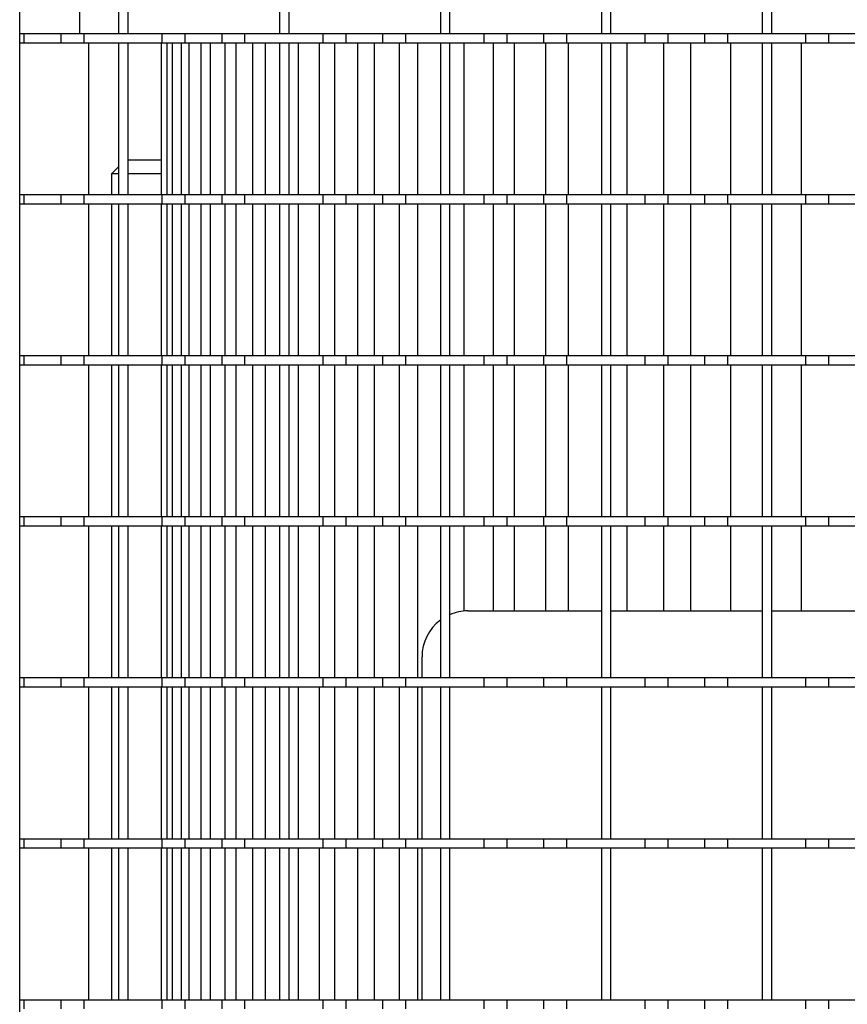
# Model space of a CAD drawing. Extents: x -72 to 51457, y 0 to 26838.
# Tile 37 of 203: x 6865 to 7045, y 9026 to 9240. Entities that reach past the tile are written whole.
import ezdxf

# ---------------------------------------------------------------- set-up
doc = ezdxf.new("R2010")
doc.units = 0
doc.header["$LTSCALE"] = 12
doc.linetypes.add('SOLID_THIN', pattern=[0])
doc.layers.get('0').update_dxf_attribs({"linetype": 'CONTINUOUS'})

# ---------------------------------------------------------------- blocks, each defined once
blk = doc.blocks.new('Vela_Drauf')
at = {"color": 7, "linetype": 'SOLID_THIN', "lineweight": 25}
for p, q in [((6864.76, 7799.68), (6864.76, 9327.68)), ((6877.76, 9269.68), (6877.76, 9236.68)), ((6886.26, 9269.68), (6886.26, 9236.68)), ((6888.26, 9269.68), (6888.26, 9236.68)), ((6921.26, 9269.68), (6921.26, 9236.68)), ((6923.26, 9269.68), (6923.26, 9236.68)), ((6956.26, 9269.68), (6956.26, 9236.68)), ((6958.26, 9269.68), (6958.26, 9236.68)), ((6991.26, 9269.68), (6991.26, 9236.68)), ((6993.26, 9269.68), (6993.26, 9236.68)), ((7026.26, 9269.68), (7026.26, 9236.68)), ((7028.26, 9269.68), (7028.26, 9236.68)), ((6864.76, 9236.68), (6865.76, 9236.68)), ((6865.76, 9236.68), (6873.76, 9236.68)), ((6865.76, 9234.68), (6865.76, 9236.68)), ((6873.76, 9234.68), (6873.76, 9236.68)), ((6873.76, 9236.68), (6878.76, 9236.68)), ((6878.76, 9234.68), (6878.76, 9236.68)), ((6878.76, 9236.68), (6895.76, 9236.68)), ((6886.26, 9236.68), (6888.26, 9236.68)), ((6895.76, 9234.68), (6895.76, 9236.68)), ((6895.76, 9236.68), (6900.76, 9236.68)), ((6900.76, 9236.68), (6908.76, 9236.68)), ((6900.76, 9234.68), (6900.76, 9236.68)), ((6908.76, 9234.68), (6908.76, 9236.68)), ((6908.76, 9236.68), (6913.76, 9236.68)), ((6913.76, 9236.68), (6930.76, 9236.68)), ((6913.76, 9234.68), (6913.76, 9236.68)), ((6921.26, 9236.68), (6923.26, 9236.68)), ((6930.76, 9234.68), (6930.76, 9236.68)), ((6930.76, 9236.68), (6935.76, 9236.68)), ((6935.76, 9236.68), (6943.76, 9236.68)), ((6935.76, 9234.68), (6935.76, 9236.68)), ((6943.76, 9234.68), (6943.76, 9236.68)), ((6943.76, 9236.68), (6948.76, 9236.68)), ((6948.76, 9236.68), (6965.76, 9236.68)), ((6948.76, 9234.68), (6948.76, 9236.68)), ((6956.26, 9236.68), (6958.26, 9236.68)), ((6965.76, 9234.68), (6965.76, 9236.68)), ((6965.76, 9236.68), (6970.76, 9236.68)), ((6970.76, 9234.68), (6970.76, 9236.68)), ((6970.76, 9236.68), (6978.76, 9236.68)), ((6978.76, 9234.68), (6978.76, 9236.68)), ((6978.76, 9236.68), (6983.76, 9236.68)), ((6983.76, 9236.68), (7000.76, 9236.68)), ((6983.76, 9234.68), (6983.76, 9236.68)), ((6991.26, 9236.68), (6993.26, 9236.68)), ((7000.76, 9234.68), (7000.76, 9236.68)), ((7000.76, 9236.68), (7005.76, 9236.68)), ((7005.76, 9236.68), (7013.76, 9236.68)), ((7005.76, 9234.68), (7005.76, 9236.68)), ((7013.76, 9234.68), (7013.76, 9236.68)), ((7013.76, 9236.68), (7018.76, 9236.68)), ((7018.76, 9234.68), (7018.76, 9236.68)), ((7018.76, 9236.68), (7035.76, 9236.68)), ((7026.26, 9236.68), (7028.26, 9236.68)), ((7035.76, 9234.68), (7035.76, 9236.68)), ((7035.76, 9236.68), (7040.76, 9236.68)), ((7040.76, 9236.68), (7048.76, 9236.68)), ((7040.76, 9234.68), (7040.76, 9236.68)), ((6864.76, 9234.68), (6865.76, 9234.68)), ((6865.76, 9234.68), (6873.76, 9234.68)), ((6873.76, 9234.68), (6878.76, 9234.68)), ((6878.76, 9234.68), (6895.76, 9234.68)), ((6879.76, 9234.68), (6879.76, 9201.68)), ((6886.26, 9234.68), (6888.26, 9234.68)), ((6886.26, 9234.68), (6886.26, 9201.68)), ((6888.26, 9234.68), (6888.26, 9201.68)), ((6895.61, 9201.68), (6895.61, 9234.68)), ((6895.76, 9234.68), (6900.76, 9234.68)), ((6896.84, 9201.68), (6896.84, 9234.68)), ((6898, 9201.68), (6898, 9234.68)), ((6899.98, 9201.68), (6899.98, 9234.68)), ((6900.76, 9234.68), (6908.76, 9234.68)), ((6901.63, 9201.68), (6901.63, 9234.68)), ((6904.23, 9201.68), (6904.23, 9234.68)), ((6906.29, 9201.68), (6906.29, 9234.68)), ((6908.76, 9234.68), (6913.76, 9234.68)), ((6909.43, 9201.68), (6909.43, 9234.68)), ((6911.85, 9201.68), (6911.85, 9234.68)), ((6913.76, 9234.68), (6930.76, 9234.68)), ((6915.49, 9201.68), (6915.49, 9234.68)), ((6918.25, 9201.68), (6918.25, 9234.68)), ((6921.26, 9234.68), (6923.26, 9234.68)), ((6921.26, 9234.68), (6921.26, 9201.68)), ((6923.26, 9234.68), (6923.26, 9201.68)), ((6925.41, 9201.68), (6925.41, 9234.68)), ((6929.93, 9201.68), (6929.93, 9234.68)), ((6930.76, 9234.68), (6935.76, 9234.68)), ((6933.32, 9201.68), (6933.32, 9234.68)), ((6935.76, 9234.68), (6943.76, 9234.68)), ((6938.27, 9201.68), (6938.27, 9234.68)), ((6941.96, 9201.68), (6941.96, 9234.68)), ((6943.76, 9234.68), (6948.76, 9234.68)), ((6947.33, 9201.68), (6947.33, 9234.68)), ((6948.76, 9234.68), (6965.76, 9234.68)), ((6951.33, 9201.68), (6951.33, 9234.68)), ((6956.26, 9234.68), (6958.26, 9234.68)), ((6956.26, 9234.68), (6956.26, 9201.68)), ((6958.26, 9234.68), (6958.26, 9201.68)), ((6961.45, 9201.68), (6961.45, 9234.68)), ((6965.76, 9234.68), (6970.76, 9234.68)), ((6967.72, 9234.68), (6967.72, 9201.68)), ((6970.76, 9234.68), (6978.76, 9234.68)), ((6972.36, 9201.68), (6972.36, 9234.68)), ((6978.76, 9234.68), (6983.76, 9234.68)), ((6979.12, 9234.68), (6979.12, 9201.68)), ((6983.76, 9234.68), (7000.76, 9234.68)), ((6984.13, 9201.68), (6984.13, 9234.68)), ((6991.26, 9234.68), (6993.26, 9234.68)), ((6991.26, 9234.68), (6991.26, 9201.68)), ((6993.26, 9234.68), (6993.26, 9201.68)), ((6996.86, 9201.68), (6996.86, 9234.68)), ((7000.76, 9234.68), (7005.76, 9234.68)), ((7004.78, 9234.68), (7004.78, 9201.68)), ((7005.76, 9234.68), (7013.76, 9234.68)), ((7010.69, 9201.68), (7010.69, 9234.68)), ((7013.76, 9234.68), (7018.76, 9234.68)), ((7018.76, 9234.68), (7035.76, 9234.68)), ((7019.35, 9234.68), (7019.35, 9201.68)), ((7026.26, 9234.68), (7028.26, 9234.68)), ((7026.26, 9234.68), (7026.26, 9201.68)), ((7028.26, 9234.68), (7028.26, 9201.68)), ((7034.76, 9201.68), (7034.76, 9234.68)), ((7035.76, 9234.68), (7040.76, 9234.68)), ((7040.76, 9234.68), (7048.76, 9234.68)), ((6895.61, 9209.18), (6888.26, 9209.18)), ((6886.26, 9207.68), (6884.76, 9206.18)), ((6884.76, 9206.18), (6884.76, 9201.68)), ((6886.26, 9206.18), (6884.76, 9206.18)), ((6895.61, 9206.18), (6888.26, 9206.18)), ((6864.76, 9201.68), (6865.76, 9201.68)), ((6865.76, 9201.68), (6873.76, 9201.68)), ((6865.76, 9199.68), (6865.76, 9201.68)), ((6873.76, 9199.68), (6873.76, 9201.68)), ((6873.76, 9201.68), (6878.76, 9201.68)), ((6878.76, 9199.68), (6878.76, 9201.68)), ((6878.76, 9201.68), (6895.76, 9201.68)), ((6886.26, 9201.68), (6888.26, 9201.68)), ((6895.76, 9199.68), (6895.76, 9201.68)), ((6895.76, 9201.68), (6900.76, 9201.68)), ((6900.76, 9201.68), (6908.76, 9201.68)), ((6900.76, 9199.68), (6900.76, 9201.68)), ((6908.76, 9199.68), (6908.76, 9201.68)), ((6908.76, 9201.68), (6913.76, 9201.68)), ((6913.76, 9201.68), (6930.76, 9201.68)), ((6913.76, 9199.68), (6913.76, 9201.68)), ((6921.26, 9201.68), (6923.26, 9201.68)), ((6930.76, 9199.68), (6930.76, 9201.68)), ((6930.76, 9201.68), (6935.76, 9201.68)), ((6935.76, 9201.68), (6943.76, 9201.68)), ((6935.76, 9199.68), (6935.76, 9201.68)), ((6943.76, 9199.68), (6943.76, 9201.68)), ((6943.76, 9201.68), (6948.76, 9201.68)), ((6948.76, 9199.68), (6948.76, 9201.68)), ((6948.76, 9201.68), (6965.76, 9201.68)), ((6956.26, 9201.68), (6958.26, 9201.68)), ((6965.76, 9199.68), (6965.76, 9201.68)), ((6965.76, 9201.68), (6970.76, 9201.68)), ((6970.76, 9201.68), (6978.76, 9201.68)), ((6970.76, 9199.68), (6970.76, 9201.68)), ((6978.76, 9199.68), (6978.76, 9201.68)), ((6978.76, 9201.68), (6983.76, 9201.68)), ((6983.76, 9199.68), (6983.76, 9201.68)), ((6983.76, 9201.68), (7000.76, 9201.68)), ((6991.26, 9201.68), (6993.26, 9201.68)), ((7000.76, 9199.68), (7000.76, 9201.68)), ((7000.76, 9201.68), (7005.76, 9201.68)), ((7005.76, 9201.68), (7013.76, 9201.68)), ((7005.76, 9199.68), (7005.76, 9201.68)), ((7013.76, 9199.68), (7013.76, 9201.68)), ((7013.76, 9201.68), (7018.76, 9201.68)), ((7018.76, 9201.68), (7035.76, 9201.68)), ((7018.76, 9199.68), (7018.76, 9201.68)), ((7026.26, 9201.68), (7028.26, 9201.68)), ((7035.76, 9199.68), (7035.76, 9201.68)), ((7035.76, 9201.68), (7040.76, 9201.68)), ((7040.76, 9201.68), (7048.76, 9201.68)), ((7040.76, 9199.68), (7040.76, 9201.68)), ((6864.76, 9199.68), (6865.76, 9199.68)), ((6865.76, 9199.68), (6873.76, 9199.68)), ((6873.76, 9199.68), (6878.76, 9199.68)), ((6878.76, 9199.68), (6895.76, 9199.68)), ((6879.76, 9199.68), (6879.76, 9166.68)), ((6884.76, 9199.68), (6884.76, 9166.68)), ((6886.26, 9199.68), (6888.26, 9199.68)), ((6886.26, 9199.68), (6886.26, 9166.68)), ((6888.26, 9199.68), (6888.26, 9166.68)), ((6895.61, 9166.68), (6895.61, 9199.68)), ((6895.76, 9199.68), (6900.76, 9199.68)), ((6896.84, 9166.68), (6896.84, 9199.68)), ((6898, 9166.68), (6898, 9199.68)), ((6899.98, 9166.68), (6899.98, 9199.68)), ((6900.76, 9199.68), (6908.76, 9199.68)), ((6901.63, 9166.68), (6901.63, 9199.68)), ((6904.23, 9166.68), (6904.23, 9199.68)), ((6906.29, 9166.68), (6906.29, 9199.68)), ((6908.76, 9199.68), (6913.76, 9199.68)), ((6909.43, 9166.68), (6909.43, 9199.68)), ((6911.85, 9166.68), (6911.85, 9199.68)), ((6913.76, 9199.68), (6930.76, 9199.68)), ((6915.49, 9166.68), (6915.49, 9199.68)), ((6918.25, 9166.68), (6918.25, 9199.68)), ((6921.26, 9199.68), (6923.26, 9199.68)), ((6921.26, 9199.68), (6921.26, 9166.68)), ((6923.26, 9199.68), (6923.26, 9166.68)), ((6925.41, 9166.68), (6925.41, 9199.68)), ((6929.93, 9166.68), (6929.93, 9199.68)), ((6930.76, 9199.68), (6935.76, 9199.68)), ((6933.32, 9166.68), (6933.32, 9199.68)), ((6935.76, 9199.68), (6943.76, 9199.68)), ((6938.27, 9166.68), (6938.27, 9199.68)), ((6941.96, 9166.68), (6941.96, 9199.68)), ((6943.76, 9199.68), (6948.76, 9199.68)), ((6947.33, 9166.68), (6947.33, 9199.68)), ((6948.76, 9199.68), (6965.76, 9199.68)), ((6951.33, 9166.68), (6951.33, 9199.68)), ((6956.26, 9199.68), (6958.26, 9199.68)), ((6956.26, 9199.68), (6956.26, 9166.68)), ((6958.26, 9199.68), (6958.26, 9166.68)), ((6961.45, 9166.68), (6961.45, 9199.68)), ((6965.76, 9199.68), (6970.76, 9199.68)), ((6967.72, 9199.68), (6967.72, 9166.68)), ((6970.76, 9199.68), (6978.76, 9199.68)), ((6972.36, 9166.68), (6972.36, 9199.68)), ((6978.76, 9199.68), (6983.76, 9199.68)), ((6979.12, 9199.68), (6979.12, 9166.68)), ((6983.76, 9199.68), (7000.76, 9199.68)), ((6984.13, 9166.68), (6984.13, 9199.68)), ((6991.26, 9199.68), (6993.26, 9199.68)), ((6991.26, 9199.68), (6991.26, 9166.68)), ((6993.26, 9199.68), (6993.26, 9166.68)), ((6996.86, 9166.68), (6996.86, 9199.68)), ((7000.76, 9199.68), (7005.76, 9199.68)), ((7004.78, 9199.68), (7004.78, 9166.68)), ((7005.76, 9199.68), (7013.76, 9199.68)), ((7010.69, 9166.68), (7010.69, 9199.68)), ((7013.76, 9199.68), (7018.76, 9199.68)), ((7018.76, 9199.68), (7035.76, 9199.68)), ((7019.35, 9199.68), (7019.35, 9166.68)), ((7026.26, 9199.68), (7028.26, 9199.68)), ((7026.26, 9199.68), (7026.26, 9166.68)), ((7028.26, 9199.68), (7028.26, 9166.68)), ((7034.76, 9166.68), (7034.76, 9199.68)), ((7035.76, 9199.68), (7040.76, 9199.68)), ((7040.76, 9199.68), (7048.76, 9199.68)), ((6864.76, 9166.68), (6865.76, 9166.68)), ((6865.76, 9166.68), (6873.76, 9166.68)), ((6865.76, 9164.68), (6865.76, 9166.68)), ((6873.76, 9164.68), (6873.76, 9166.68)), ((6873.76, 9166.68), (6878.76, 9166.68)), ((6878.76, 9166.68), (6895.76, 9166.68)), ((6878.76, 9164.68), (6878.76, 9166.68)), ((6886.26, 9166.68), (6888.26, 9166.68)), ((6895.76, 9164.68), (6895.76, 9166.68)), ((6895.76, 9166.68), (6900.76, 9166.68)), ((6900.76, 9166.68), (6908.76, 9166.68)), ((6900.76, 9164.68), (6900.76, 9166.68)), ((6908.76, 9164.68), (6908.76, 9166.68)), ((6908.76, 9166.68), (6913.76, 9166.68)), ((6913.76, 9164.68), (6913.76, 9166.68)), ((6913.76, 9166.68), (6930.76, 9166.68)), ((6921.26, 9166.68), (6923.26, 9166.68)), ((6930.76, 9164.68), (6930.76, 9166.68)), ((6930.76, 9166.68), (6935.76, 9166.68)), ((6935.76, 9166.68), (6943.76, 9166.68)), ((6935.76, 9164.68), (6935.76, 9166.68)), ((6943.76, 9164.68), (6943.76, 9166.68)), ((6943.76, 9166.68), (6948.76, 9166.68)), ((6948.76, 9164.68), (6948.76, 9166.68)), ((6948.76, 9166.68), (6965.76, 9166.68)), ((6956.26, 9166.68), (6958.26, 9166.68)), ((6965.76, 9164.68), (6965.76, 9166.68)), ((6965.76, 9166.68), (6970.76, 9166.68)), ((6970.76, 9166.68), (6978.76, 9166.68)), ((6970.76, 9164.68), (6970.76, 9166.68)), ((6978.76, 9164.68), (6978.76, 9166.68)), ((6978.76, 9166.68), (6983.76, 9166.68)), ((6983.76, 9166.68), (7000.76, 9166.68)), ((6983.76, 9164.68), (6983.76, 9166.68)), ((6991.26, 9166.68), (6993.26, 9166.68)), ((7000.76, 9164.68), (7000.76, 9166.68)), ((7000.76, 9166.68), (7005.76, 9166.68)), ((7005.76, 9166.68), (7013.76, 9166.68)), ((7005.76, 9164.68), (7005.76, 9166.68)), ((7013.76, 9164.68), (7013.76, 9166.68)), ((7013.76, 9166.68), (7018.76, 9166.68)), ((7018.76, 9166.68), (7035.76, 9166.68)), ((7018.76, 9164.68), (7018.76, 9166.68)), ((7026.26, 9166.68), (7028.26, 9166.68)), ((7035.76, 9164.68), (7035.76, 9166.68)), ((7035.76, 9166.68), (7040.76, 9166.68)), ((7040.76, 9166.68), (7048.76, 9166.68)), ((7040.76, 9164.68), (7040.76, 9166.68)), ((6864.76, 9164.68), (6865.76, 9164.68)), ((6865.76, 9164.68), (6873.76, 9164.68)), ((6873.76, 9164.68), (6878.76, 9164.68)), ((6878.76, 9164.68), (6895.76, 9164.68)), ((6879.76, 9164.68), (6879.76, 9131.68)), ((6884.76, 9164.68), (6884.76, 9131.68)), ((6886.26, 9164.68), (6888.26, 9164.68)), ((6886.26, 9164.68), (6886.26, 9131.68)), ((6888.26, 9164.68), (6888.26, 9131.68)), ((6895.61, 9131.68), (6895.61, 9164.68)), ((6895.76, 9164.68), (6900.76, 9164.68)), ((6896.84, 9131.68), (6896.84, 9164.68)), ((6898, 9131.68), (6898, 9164.68)), ((6899.98, 9131.68), (6899.98, 9164.68)), ((6900.76, 9164.68), (6908.76, 9164.68)), ((6901.63, 9131.68), (6901.63, 9164.68)), ((6904.23, 9131.68), (6904.23, 9164.68)), ((6906.29, 9131.68), (6906.29, 9164.68)), ((6908.76, 9164.68), (6913.76, 9164.68)), ((6909.43, 9131.68), (6909.43, 9164.68)), ((6911.85, 9131.68), (6911.85, 9164.68)), ((6913.76, 9164.68), (6930.76, 9164.68)), ((6915.49, 9131.68), (6915.49, 9164.68)), ((6918.25, 9131.68), (6918.25, 9164.68)), ((6921.26, 9164.68), (6923.26, 9164.68)), ((6921.26, 9164.68), (6921.26, 9131.68)), ((6923.26, 9164.68), (6923.26, 9131.68)), ((6925.41, 9131.68), (6925.41, 9164.68)), ((6929.93, 9131.68), (6929.93, 9164.68)), ((6930.76, 9164.68), (6935.76, 9164.68)), ((6933.32, 9131.68), (6933.32, 9164.68)), ((6935.76, 9164.68), (6943.76, 9164.68)), ((6938.27, 9131.68), (6938.27, 9164.68)), ((6941.96, 9131.68), (6941.96, 9164.68)), ((6943.76, 9164.68), (6948.76, 9164.68)), ((6947.33, 9131.68), (6947.33, 9164.68)), ((6948.76, 9164.68), (6965.76, 9164.68)), ((6951.33, 9131.68), (6951.33, 9164.68)), ((6956.26, 9164.68), (6958.26, 9164.68)), ((6956.26, 9164.68), (6956.26, 9131.68)), ((6958.26, 9164.68), (6958.26, 9131.68)), ((6961.45, 9131.68), (6961.45, 9164.68)), ((6965.76, 9164.68), (6970.76, 9164.68)), ((6967.72, 9164.68), (6967.72, 9131.68)), ((6970.76, 9164.68), (6978.76, 9164.68)), ((6972.36, 9131.68), (6972.36, 9164.68)), ((6978.76, 9164.68), (6983.76, 9164.68)), ((6979.12, 9164.68), (6979.12, 9131.68)), ((6983.76, 9164.68), (7000.76, 9164.68)), ((6984.13, 9131.68), (6984.13, 9164.68)), ((6991.26, 9164.68), (6993.26, 9164.68)), ((6991.26, 9164.68), (6991.26, 9131.68)), ((6993.26, 9164.68), (6993.26, 9131.68)), ((6996.86, 9131.68), (6996.86, 9164.68)), ((7000.76, 9164.68), (7005.76, 9164.68)), ((7004.78, 9164.68), (7004.78, 9131.68)), ((7005.76, 9164.68), (7013.76, 9164.68)), ((7010.69, 9131.68), (7010.69, 9164.68)), ((7013.76, 9164.68), (7018.76, 9164.68)), ((7018.76, 9164.68), (7035.76, 9164.68)), ((7019.35, 9164.68), (7019.35, 9131.68)), ((7026.26, 9164.68), (7028.26, 9164.68)), ((7026.26, 9164.68), (7026.26, 9131.68)), ((7028.26, 9164.68), (7028.26, 9131.68)), ((7034.76, 9131.68), (7034.76, 9164.68)), ((7035.76, 9164.68), (7040.76, 9164.68)), ((7040.76, 9164.68), (7048.76, 9164.68)), ((6864.76, 9131.68), (6865.76, 9131.68)), ((6865.76, 9131.68), (6873.76, 9131.68)), ((6865.76, 9129.68), (6865.76, 9131.68)), ((6873.76, 9129.68), (6873.76, 9131.68)), ((6873.76, 9131.68), (6878.76, 9131.68)), ((6878.76, 9129.68), (6878.76, 9131.68)), ((6878.76, 9131.68), (6895.76, 9131.68)), ((6886.26, 9131.68), (6888.26, 9131.68)), ((6895.76, 9129.68), (6895.76, 9131.68)), ((6895.76, 9131.68), (6900.76, 9131.68)), ((6900.76, 9131.68), (6908.76, 9131.68)), ((6900.76, 9129.68), (6900.76, 9131.68)), ((6908.76, 9129.68), (6908.76, 9131.68)), ((6908.76, 9131.68), (6913.76, 9131.68)), ((6913.76, 9131.68), (6930.76, 9131.68)), ((6913.76, 9129.68), (6913.76, 9131.68)), ((6921.26, 9131.68), (6923.26, 9131.68)), ((6930.76, 9129.68), (6930.76, 9131.68)), ((6930.76, 9131.68), (6935.76, 9131.68)), ((6935.76, 9131.68), (6943.76, 9131.68)), ((6935.76, 9129.68), (6935.76, 9131.68)), ((6943.76, 9129.68), (6943.76, 9131.68)), ((6943.76, 9131.68), (6948.76, 9131.68)), ((6948.76, 9129.68), (6948.76, 9131.68)), ((6948.76, 9131.68), (6965.76, 9131.68)), ((6956.26, 9131.68), (6958.26, 9131.68)), ((6965.76, 9129.68), (6965.76, 9131.68)), ((6965.76, 9131.68), (6970.76, 9131.68)), ((6970.76, 9131.68), (6978.76, 9131.68)), ((6970.76, 9129.68), (6970.76, 9131.68)), ((6978.76, 9129.68), (6978.76, 9131.68)), ((6978.76, 9131.68), (6983.76, 9131.68)), ((6983.76, 9131.68), (7000.76, 9131.68)), ((6983.76, 9129.68), (6983.76, 9131.68)), ((6991.26, 9131.68), (6993.26, 9131.68)), ((7000.76, 9129.68), (7000.76, 9131.68)), ((7000.76, 9131.68), (7005.76, 9131.68)), ((7005.76, 9131.68), (7013.76, 9131.68)), ((7005.76, 9129.68), (7005.76, 9131.68)), ((7013.76, 9129.68), (7013.76, 9131.68)), ((7013.76, 9131.68), (7018.76, 9131.68)), ((7018.76, 9131.68), (7035.76, 9131.68)), ((7018.76, 9129.68), (7018.76, 9131.68)), ((7026.26, 9131.68), (7028.26, 9131.68)), ((7035.76, 9129.68), (7035.76, 9131.68)), ((7035.76, 9131.68), (7040.76, 9131.68)), ((7040.76, 9131.68), (7048.76, 9131.68)), ((7040.76, 9129.68), (7040.76, 9131.68)), ((6864.76, 9129.68), (6865.76, 9129.68)), ((6865.76, 9129.68), (6873.76, 9129.68)), ((6873.76, 9129.68), (6878.76, 9129.68)), ((6878.76, 9129.68), (6895.76, 9129.68)), ((6879.76, 9129.68), (6879.76, 9096.68)), ((6884.76, 9129.68), (6884.76, 9096.68)), ((6886.26, 9129.68), (6888.26, 9129.68)), ((6886.26, 9129.68), (6886.26, 9096.68)), ((6888.26, 9129.68), (6888.26, 9096.68)), ((6895.61, 9096.68), (6895.61, 9129.68)), ((6895.76, 9129.68), (6900.76, 9129.68)), ((6896.84, 9096.68), (6896.84, 9129.68)), ((6898, 9096.68), (6898, 9129.68)), ((6899.98, 9096.68), (6899.98, 9129.68)), ((6900.76, 9129.68), (6908.76, 9129.68)), ((6901.63, 9096.68), (6901.63, 9129.68)), ((6904.23, 9096.68), (6904.23, 9129.68)), ((6906.29, 9096.68), (6906.29, 9129.68)), ((6908.76, 9129.68), (6913.76, 9129.68)), ((6909.43, 9096.68), (6909.43, 9129.68)), ((6911.85, 9096.68), (6911.85, 9129.68)), ((6913.76, 9129.68), (6930.76, 9129.68)), ((6915.49, 9096.68), (6915.49, 9129.68)), ((6918.25, 9096.68), (6918.25, 9129.68)), ((6921.26, 9129.68), (6923.26, 9129.68)), ((6921.26, 9129.68), (6921.26, 9096.68)), ((6923.26, 9129.68), (6923.26, 9096.68)), ((6925.41, 9096.68), (6925.41, 9129.68)), ((6929.93, 9096.68), (6929.93, 9129.68)), ((6930.76, 9129.68), (6935.76, 9129.68)), ((6933.32, 9096.68), (6933.32, 9129.68)), ((6935.76, 9129.68), (6943.76, 9129.68)), ((6938.27, 9096.68), (6938.27, 9129.68)), ((6941.96, 9096.68), (6941.96, 9129.68)), ((6943.76, 9129.68), (6948.76, 9129.68)), ((6947.33, 9096.68), (6947.33, 9129.68)), ((6948.76, 9129.68), (6965.76, 9129.68)), ((6951.33, 9096.68), (6951.33, 9129.68)), ((6956.26, 9129.68), (6958.26, 9129.68)), ((6956.26, 9129.68), (6956.26, 9096.68)), ((6958.26, 9129.68), (6958.26, 9096.68)), ((6961.45, 9111.15), (6961.45, 9129.68)), ((6965.76, 9129.68), (6970.76, 9129.68)), ((6967.72, 9129.68), (6967.72, 9111.18)), ((6970.76, 9129.68), (6978.76, 9129.68)), ((6972.36, 9111.18), (6972.36, 9129.68)), ((6978.76, 9129.68), (6983.76, 9129.68)), ((6979.12, 9129.68), (6979.12, 9111.18)), ((6983.76, 9129.68), (7000.76, 9129.68)), ((6984.13, 9111.18), (6984.13, 9129.68)), ((6991.26, 9129.68), (6993.26, 9129.68)), ((6991.26, 9129.68), (6991.26, 9096.68)), ((6993.26, 9129.68), (6993.26, 9096.68)), ((6996.86, 9111.18), (6996.86, 9129.68)), ((7000.76, 9129.68), (7005.76, 9129.68)), ((7004.78, 9129.68), (7004.78, 9111.18)), ((7005.76, 9129.68), (7013.76, 9129.68)), ((7010.69, 9111.18), (7010.69, 9129.68)), ((7013.76, 9129.68), (7018.76, 9129.68)), ((7018.76, 9129.68), (7035.76, 9129.68)), ((7019.35, 9129.68), (7019.35, 9111.18)), ((7026.26, 9129.68), (7028.26, 9129.68)), ((7026.26, 9129.68), (7026.26, 9096.68)), ((7028.26, 9129.68), (7028.26, 9096.68)), ((7034.76, 9111.18), (7034.76, 9129.68)), ((7035.76, 9129.68), (7040.76, 9129.68)), ((7040.76, 9129.68), (7048.76, 9129.68)), ((6962.26, 9111.18), (6991.26, 9111.18)), ((6993.26, 9111.18), (7026.26, 9111.18)), ((7028.26, 9111.18), (7061.26, 9111.18)), ((6952.26, 9096.68), (6952.26, 9101.18)), ((6864.76, 9096.68), (6865.76, 9096.68)), ((6865.76, 9094.68), (6865.76, 9096.68)), ((6865.76, 9096.68), (6873.76, 9096.68)), ((6873.76, 9094.68), (6873.76, 9096.68)), ((6873.76, 9096.68), (6878.76, 9096.68)), ((6878.76, 9094.68), (6878.76, 9096.68)), ((6878.76, 9096.68), (6895.76, 9096.68)), ((6886.26, 9096.68), (6888.26, 9096.68)), ((6895.76, 9094.68), (6895.76, 9096.68)), ((6895.76, 9096.68), (6900.76, 9096.68)), ((6900.76, 9094.68), (6900.76, 9096.68)), ((6900.76, 9096.68), (6908.76, 9096.68)), ((6908.76, 9094.68), (6908.76, 9096.68)), ((6908.76, 9096.68), (6913.76, 9096.68)), ((6913.76, 9094.68), (6913.76, 9096.68)), ((6913.76, 9096.68), (6930.76, 9096.68)), ((6921.26, 9096.68), (6923.26, 9096.68)), ((6930.76, 9094.68), (6930.76, 9096.68)), ((6930.76, 9096.68), (6935.76, 9096.68)), ((6935.76, 9094.68), (6935.76, 9096.68)), ((6935.76, 9096.68), (6943.76, 9096.68)), ((6943.76, 9094.68), (6943.76, 9096.68)), ((6943.76, 9096.68), (6948.76, 9096.68)), ((6948.76, 9094.68), (6948.76, 9096.68)), ((6948.76, 9096.68), (6965.76, 9096.68)), ((6956.26, 9096.68), (6958.26, 9096.68)), ((6965.76, 9094.68), (6965.76, 9096.68)), ((6965.76, 9096.68), (6970.76, 9096.68)), ((6970.76, 9094.68), (6970.76, 9096.68)), ((6970.76, 9096.68), (6978.76, 9096.68)), ((6978.76, 9094.68), (6978.76, 9096.68)), ((6978.76, 9096.68), (6983.76, 9096.68)), ((6983.76, 9094.68), (6983.76, 9096.68)), ((6983.76, 9096.68), (7000.76, 9096.68)), ((6991.26, 9096.68), (6993.26, 9096.68)), ((7000.76, 9094.68), (7000.76, 9096.68)), ((7000.76, 9096.68), (7005.76, 9096.68)), ((7005.76, 9094.68), (7005.76, 9096.68)), ((7005.76, 9096.68), (7013.76, 9096.68)), ((7013.76, 9094.68), (7013.76, 9096.68)), ((7013.76, 9096.68), (7018.76, 9096.68)), ((7018.76, 9094.68), (7018.76, 9096.68)), ((7018.76, 9096.68), (7035.76, 9096.68)), ((7026.26, 9096.68), (7028.26, 9096.68)), ((7035.76, 9094.68), (7035.76, 9096.68)), ((7035.76, 9096.68), (7040.76, 9096.68)), ((7040.76, 9094.68), (7040.76, 9096.68)), ((7040.76, 9096.68), (7048.76, 9096.68)), ((6864.76, 9094.68), (6865.76, 9094.68)), ((6865.76, 9094.68), (6873.76, 9094.68)), ((6873.76, 9094.68), (6878.76, 9094.68)), ((6878.76, 9094.68), (6895.76, 9094.68)), ((6879.76, 9094.68), (6879.76, 9061.68)), ((6884.76, 9094.68), (6884.76, 9061.68)), ((6886.26, 9094.68), (6888.26, 9094.68)), ((6886.26, 9094.68), (6886.26, 9061.68)), ((6888.26, 9094.68), (6888.26, 9061.68)), ((6895.61, 9061.68), (6895.61, 9094.68)), ((6895.76, 9094.68), (6900.76, 9094.68)), ((6896.84, 9061.68), (6896.84, 9094.68)), ((6898, 9061.68), (6898, 9094.68)), ((6899.98, 9061.68), (6899.98, 9094.68)), ((6900.76, 9094.68), (6908.76, 9094.68)), ((6901.63, 9061.68), (6901.63, 9094.68)), ((6904.23, 9061.68), (6904.23, 9094.68)), ((6906.29, 9061.68), (6906.29, 9094.68)), ((6908.76, 9094.68), (6913.76, 9094.68)), ((6909.43, 9061.68), (6909.43, 9094.68)), ((6911.85, 9061.68), (6911.85, 9094.68)), ((6913.76, 9094.68), (6930.76, 9094.68)), ((6915.49, 9061.68), (6915.49, 9094.68)), ((6918.25, 9061.68), (6918.25, 9094.68)), ((6921.26, 9094.68), (6923.26, 9094.68)), ((6921.26, 9094.68), (6921.26, 9061.68)), ((6923.26, 9094.68), (6923.26, 9061.68)), ((6925.41, 9061.68), (6925.41, 9094.68)), ((6929.93, 9061.68), (6929.93, 9094.68)), ((6930.76, 9094.68), (6935.76, 9094.68)), ((6933.32, 9061.68), (6933.32, 9094.68)), ((6935.76, 9094.68), (6943.76, 9094.68)), ((6938.27, 9061.68), (6938.27, 9094.68)), ((6941.96, 9061.68), (6941.96, 9094.68)), ((6943.76, 9094.68), (6948.76, 9094.68)), ((6947.33, 9061.68), (6947.33, 9094.68)), ((6948.76, 9094.68), (6965.76, 9094.68)), ((6951.33, 9061.68), (6951.33, 9094.68)), ((6952.26, 9061.68), (6952.26, 9094.68)), ((6956.26, 9094.68), (6958.26, 9094.68)), ((6956.26, 9094.68), (6956.26, 9061.68)), ((6958.26, 9094.68), (6958.26, 9061.68)), ((6965.76, 9094.68), (6970.76, 9094.68)), ((6970.76, 9094.68), (6978.76, 9094.68)), ((6978.76, 9094.68), (6983.76, 9094.68)), ((6983.76, 9094.68), (7000.76, 9094.68)), ((6991.26, 9094.68), (6993.26, 9094.68)), ((6991.26, 9094.68), (6991.26, 9061.68)), ((6993.26, 9094.68), (6993.26, 9061.68)), ((7000.76, 9094.68), (7005.76, 9094.68)), ((7005.76, 9094.68), (7013.76, 9094.68)), ((7013.76, 9094.68), (7018.76, 9094.68)), ((7018.76, 9094.68), (7035.76, 9094.68)), ((7026.26, 9094.68), (7028.26, 9094.68)), ((7026.26, 9094.68), (7026.26, 9061.68)), ((7028.26, 9094.68), (7028.26, 9061.68)), ((7035.76, 9094.68), (7040.76, 9094.68)), ((7040.76, 9094.68), (7048.76, 9094.68)), ((6864.76, 9061.68), (6865.76, 9061.68)), ((6865.76, 9061.68), (6873.76, 9061.68)), ((6865.76, 9059.68), (6865.76, 9061.68)), ((6873.76, 9059.68), (6873.76, 9061.68)), ((6873.76, 9061.68), (6878.76, 9061.68)), ((6878.76, 9059.68), (6878.76, 9061.68)), ((6878.76, 9061.68), (6895.76, 9061.68)), ((6886.26, 9061.68), (6888.26, 9061.68)), ((6895.76, 9059.68), (6895.76, 9061.68)), ((6895.76, 9061.68), (6900.76, 9061.68)), ((6900.76, 9061.68), (6908.76, 9061.68)), ((6900.76, 9059.68), (6900.76, 9061.68)), ((6908.76, 9059.68), (6908.76, 9061.68)), ((6908.76, 9061.68), (6913.76, 9061.68)), ((6913.76, 9059.68), (6913.76, 9061.68)), ((6913.76, 9061.68), (6930.76, 9061.68)), ((6921.26, 9061.68), (6923.26, 9061.68)), ((6930.76, 9059.68), (6930.76, 9061.68)), ((6930.76, 9061.68), (6935.76, 9061.68)), ((6935.76, 9061.68), (6943.76, 9061.68)), ((6935.76, 9059.68), (6935.76, 9061.68)), ((6943.76, 9059.68), (6943.76, 9061.68)), ((6943.76, 9061.68), (6948.76, 9061.68)), ((6948.76, 9059.68), (6948.76, 9061.68)), ((6948.76, 9061.68), (6965.76, 9061.68)), ((6956.26, 9061.68), (6958.26, 9061.68)), ((6965.76, 9059.68), (6965.76, 9061.68)), ((6965.76, 9061.68), (6970.76, 9061.68)), ((6970.76, 9061.68), (6978.76, 9061.68)), ((6970.76, 9059.68), (6970.76, 9061.68)), ((6978.76, 9059.68), (6978.76, 9061.68)), ((6978.76, 9061.68), (6983.76, 9061.68)), ((6983.76, 9061.68), (7000.76, 9061.68)), ((6983.76, 9059.68), (6983.76, 9061.68)), ((6991.26, 9061.68), (6993.26, 9061.68)), ((7000.76, 9059.68), (7000.76, 9061.68)), ((7000.76, 9061.68), (7005.76, 9061.68)), ((7005.76, 9061.68), (7013.76, 9061.68)), ((7005.76, 9059.68), (7005.76, 9061.68)), ((7013.76, 9059.68), (7013.76, 9061.68)), ((7013.76, 9061.68), (7018.76, 9061.68)), ((7018.76, 9059.68), (7018.76, 9061.68)), ((7018.76, 9061.68), (7035.76, 9061.68)), ((7026.26, 9061.68), (7028.26, 9061.68)), ((7035.76, 9059.68), (7035.76, 9061.68)), ((7035.76, 9061.68), (7040.76, 9061.68)), ((7040.76, 9061.68), (7048.76, 9061.68)), ((7040.76, 9059.68), (7040.76, 9061.68)), ((6864.76, 9059.68), (6865.76, 9059.68)), ((6865.76, 9059.68), (6873.76, 9059.68)), ((6873.76, 9059.68), (6878.76, 9059.68)), ((6878.76, 9059.68), (6895.76, 9059.68)), ((6879.76, 9059.68), (6879.76, 9026.68)), ((6884.76, 9059.68), (6884.76, 9026.68)), ((6886.26, 9059.68), (6888.26, 9059.68)), ((6886.26, 9059.68), (6886.26, 9026.68)), ((6888.26, 9059.68), (6888.26, 9026.68)), ((6895.61, 9026.68), (6895.61, 9059.68)), ((6895.76, 9059.68), (6900.76, 9059.68)), ((6896.84, 9026.68), (6896.84, 9059.68)), ((6898, 9026.68), (6898, 9059.68)), ((6899.98, 9026.68), (6899.98, 9059.68)), ((6900.76, 9059.68), (6908.76, 9059.68)), ((6901.63, 9026.68), (6901.63, 9059.68)), ((6904.23, 9026.68), (6904.23, 9059.68)), ((6906.29, 9026.68), (6906.29, 9059.68)), ((6908.76, 9059.68), (6913.76, 9059.68)), ((6909.43, 9026.68), (6909.43, 9059.68)), ((6911.85, 9026.68), (6911.85, 9059.68)), ((6913.76, 9059.68), (6930.76, 9059.68)), ((6915.49, 9026.68), (6915.49, 9059.68)), ((6918.25, 9026.68), (6918.25, 9059.68)), ((6921.26, 9059.68), (6923.26, 9059.68)), ((6921.26, 9059.68), (6921.26, 9026.68)), ((6923.26, 9059.68), (6923.26, 9026.68)), ((6925.41, 9026.68), (6925.41, 9059.68)), ((6929.93, 9026.68), (6929.93, 9059.68)), ((6930.76, 9059.68), (6935.76, 9059.68)), ((6933.32, 9026.68), (6933.32, 9059.68)), ((6935.76, 9059.68), (6943.76, 9059.68)), ((6938.27, 9026.68), (6938.27, 9059.68)), ((6941.96, 9026.68), (6941.96, 9059.68)), ((6943.76, 9059.68), (6948.76, 9059.68)), ((6947.33, 9026.68), (6947.33, 9059.68)), ((6948.76, 9059.68), (6965.76, 9059.68)), ((6951.33, 9026.68), (6951.33, 9059.68)), ((6952.26, 9026.68), (6952.26, 9059.68)), ((6956.26, 9059.68), (6958.26, 9059.68)), ((6956.26, 9059.68), (6956.26, 9026.68)), ((6958.26, 9059.68), (6958.26, 9026.68)), ((6965.76, 9059.68), (6970.76, 9059.68)), ((6970.76, 9059.68), (6978.76, 9059.68)), ((6978.76, 9059.68), (6983.76, 9059.68)), ((6983.76, 9059.68), (7000.76, 9059.68)), ((6991.26, 9059.68), (6993.26, 9059.68)), ((6991.26, 9059.68), (6991.26, 9026.68)), ((6993.26, 9059.68), (6993.26, 9026.68)), ((7000.76, 9059.68), (7005.76, 9059.68)), ((7005.76, 9059.68), (7013.76, 9059.68)), ((7013.76, 9059.68), (7018.76, 9059.68)), ((7018.76, 9059.68), (7035.76, 9059.68)), ((7026.26, 9059.68), (7028.26, 9059.68)), ((7026.26, 9059.68), (7026.26, 9026.68)), ((7028.26, 9059.68), (7028.26, 9026.68)), ((7035.76, 9059.68), (7040.76, 9059.68)), ((7040.76, 9059.68), (7048.76, 9059.68)), ((6864.76, 9026.68), (6865.76, 9026.68)), ((6865.76, 9024.68), (6865.76, 9026.68)), ((6865.76, 9026.68), (6873.76, 9026.68)), ((6873.76, 9024.68), (6873.76, 9026.68)), ((6873.76, 9026.68), (6878.76, 9026.68)), ((6878.76, 9024.68), (6878.76, 9026.68)), ((6878.76, 9026.68), (6895.76, 9026.68)), ((6886.26, 9026.68), (6888.26, 9026.68)), ((6895.76, 9024.68), (6895.76, 9026.68)), ((6895.76, 9026.68), (6900.76, 9026.68)), ((6900.76, 9024.68), (6900.76, 9026.68)), ((6900.76, 9026.68), (6908.76, 9026.68)), ((6908.76, 9024.68), (6908.76, 9026.68)), ((6908.76, 9026.68), (6913.76, 9026.68)), ((6913.76, 9024.68), (6913.76, 9026.68)), ((6913.76, 9026.68), (6930.76, 9026.68)), ((6921.26, 9026.68), (6923.26, 9026.68)), ((6930.76, 9024.68), (6930.76, 9026.68)), ((6930.76, 9026.68), (6935.76, 9026.68)), ((6935.76, 9024.68), (6935.76, 9026.68)), ((6935.76, 9026.68), (6943.76, 9026.68)), ((6943.76, 9024.68), (6943.76, 9026.68)), ((6943.76, 9026.68), (6948.76, 9026.68)), ((6948.76, 9026.68), (6965.76, 9026.68)), ((6948.76, 9024.68), (6948.76, 9026.68)), ((6956.26, 9026.68), (6958.26, 9026.68)), ((6965.76, 9024.68), (6965.76, 9026.68)), ((6965.76, 9026.68), (6970.76, 9026.68)), ((6970.76, 9026.68), (6978.76, 9026.68)), ((6970.76, 9024.68), (6970.76, 9026.68)), ((6978.76, 9024.68), (6978.76, 9026.68)), ((6978.76, 9026.68), (6983.76, 9026.68)), ((6983.76, 9026.68), (7000.76, 9026.68)), ((6983.76, 9024.68), (6983.76, 9026.68)), ((6991.26, 9026.68), (6993.26, 9026.68)), ((7000.76, 9024.68), (7000.76, 9026.68)), ((7000.76, 9026.68), (7005.76, 9026.68)), ((7005.76, 9024.68), (7005.76, 9026.68)), ((7005.76, 9026.68), (7013.76, 9026.68)), ((7013.76, 9024.68), (7013.76, 9026.68)), ((7013.76, 9026.68), (7018.76, 9026.68)), ((7018.76, 9024.68), (7018.76, 9026.68)), ((7018.76, 9026.68), (7035.76, 9026.68)), ((7026.26, 9026.68), (7028.26, 9026.68)), ((7035.76, 9024.68), (7035.76, 9026.68)), ((7035.76, 9026.68), (7040.76, 9026.68)), ((7040.76, 9024.68), (7040.76, 9026.68)), ((7040.76, 9026.68), (7048.76, 9026.68))]:
    blk.add_line(p, q, dxfattribs=at)
for start, end in [(90, 113.5782), (126.8699, 180)]:
    blk.add_arc((6962.26, 9101.18), 10, start, end, dxfattribs=at)

msp = doc.modelspace()

# ---------------------------------------------------------------- block references
at = {"lineweight": 0}
msp.add_blockref('Vela_Drauf', (0, 0), dxfattribs=at)

doc.saveas('drawing.dxf')
